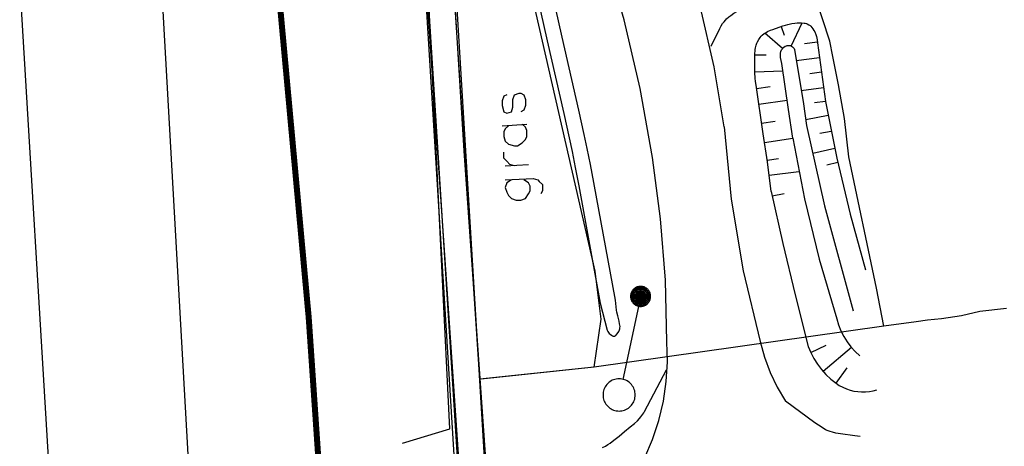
# Model space of a CAD drawing. Header units: millimetres. Extents: x 237058 to 239804, y 565701 to 567407.
# Tile 50 of 64: x 238122 to 238171, y 566598 to 566619. Entities that reach past the tile are written whole.
import ezdxf

# ---------------------------------------------------------------- set-up
doc = ezdxf.new("R2010")
doc.units = ezdxf.units.MM
doc.linetypes.add('DASHED', pattern=[19.05, 12.7, -6.35])
doc.layers.add('Contouren 15-25 m-mv', color=7, linetype='CONTINUOUS')
doc.layers.add('T4675650', color=8, linetype='CONTINUOUS')

msp = doc.modelspace()

# ---------------------------------------------------------------- linework, layer by layer
at = {"layer": 'Contouren 15-25 m-mv', "color": 1, "linetype": 'DASHED', "ltscale": 0.5, "const_width": 0.3, "flags": 128}
msp.add_lwpolyline([(238127.314, 566718.614), (238127.376, 566718.379), (238128.182, 566711.734), (238129.238, 566681.937), (238130.691, 566664.679), (238131.175, 566650.485), (238133.434, 566631.775), (238135.962, 566604.262), (238137.45, 566582.485)], dxfattribs=at)
at = {"layer": 'T4675650'}
for p, q in [((238144.502, 566601.179), (238142.499, 566631.494)), ((238142.658, 566631.226), (238144.494, 566600.842)), ((238161.969, 566618.062), (238158.74, 566627.847)), ((238161.969, 566618.062), (238158.74, 566627.847)), ((238150.255, 566606.572), (238146.134, 566624.603)), ((238150.255, 566606.572), (238146.134, 566624.603)), ((238141.703, 566622.462), (238144.392, 566583.195)), ((238123.951, 566581.106), (238121.54, 566621.292)), ((238160.037, 566617.813), (238160.585, 566618.972)), ((238159.539, 566618.786), (238159.691, 566618.349)), ((238159.612, 566617.692), (238158.729, 566618.455)), ((238161.348, 566618.006), (238160.699, 566617.914)), ((238162.114, 566617.287), (238161.969, 566618.062)), ((238162.114, 566617.287), (238161.969, 566618.062)), ((238158.228, 566617.377), (238158.795, 566617.366)), ((238161.453, 566617.226), (238160.293, 566617.071)), ((238162.404, 566615.878), (238162.114, 566617.287)), ((238162.404, 566615.878), (238162.114, 566617.287)), ((238158.23, 566616.524), (238159.617, 566616.571)), ((238161.549, 566616.501), (238160.967, 566616.423)), ((238158.31, 566615.691), (238158.991, 566615.79)), ((238161.653, 566615.721), (238160.544, 566615.573)), ((238162.696, 566614.187), (238162.404, 566615.878)), ((238162.696, 566614.187), (238162.404, 566615.878)), ((238158.424, 566614.91), (238159.83, 566615.114)), ((238161.745, 566615.036), (238161.195, 566614.97)), ((238160.116, 566613.221), (238159.898, 566614.65)), ((238158.562, 566613.957), (238159.234, 566614.054)), ((238161.876, 566614.337), (238160.765, 566614.123)), ((238162.918, 566612.284), (238162.696, 566614.187)), ((238162.918, 566612.284), (238162.696, 566614.187)), ((238145.615, 566613.836), (238146.852, 566613.913)), ((238158.706, 566612.999), (238160.116, 566613.221)), ((238162.031, 566613.554), (238161.465, 566613.439)), ((238162.211, 566612.69), (238161.114, 566612.455)), ((238158.847, 566612.122), (238159.407, 566612.192)), ((238164.295, 566605.733), (238162.918, 566612.284)), ((238164.295, 566605.733), (238162.918, 566612.284)), ((238145.77, 566611.826), (238146.929, 566611.903)), ((238162.363, 566611.994), (238161.812, 566611.871)), ((238158.941, 566611.368), (238160.424, 566611.554)), ((238159.091, 566610.33), (238159.687, 566610.458)), ((238150.551, 566604.175), (238150.255, 566606.572)), ((238150.551, 566604.175), (238150.255, 566606.572)), ((238164.658, 566603.831), (238164.295, 566605.733)), ((238164.658, 566603.831), (238164.295, 566605.733)), ((238151.657, 566601.176), (238152.529, 566605.273)), ((238168.534, 566604.347), (238167.547, 566604.2)), ((238168.534, 566604.347), (238167.547, 566604.2)), ((238169.449, 566604.563), (238168.534, 566604.347)), ((238169.449, 566604.563), (238168.534, 566604.347)), ((238170.789, 566604.712), (238169.449, 566604.563)), ((238170.789, 566604.712), (238169.449, 566604.563)), ((238150.212, 566601.776), (238150.551, 566604.175)), ((238150.212, 566601.776), (238150.551, 566604.175)), ((238164.658, 566603.831), (238150.212, 566601.776)), ((238164.658, 566603.831), (238150.212, 566601.776)), ((238166.279, 566604.052), (238164.658, 566603.831)), ((238166.279, 566604.052), (238164.658, 566603.831)), ((238166.842, 566604.125), (238166.279, 566604.052)), ((238166.842, 566604.125), (238166.279, 566604.052)), ((238167.547, 566604.2), (238166.842, 566604.125)), ((238167.547, 566604.2), (238166.842, 566604.125)), ((238161.016, 566602.512), (238161.79, 566602.88)), ((238163.045, 566602.766), (238161.634, 566601.572)), ((238150.212, 566601.776), (238144.502, 566601.179)), ((238150.212, 566601.776), (238144.573, 566601.18)), ((238162.279, 566600.978), (238162.835, 566601.755)), ((238144.494, 566600.842), (238145.573, 566582.989)), ((238145.66, 566583.343), (238144.502, 566601.179))]:
    msp.add_line(p, q, dxfattribs=at)
for points in [[(238132.367, 566777.576), (238133.821, 566777.658), (238134.759, 566758.314), (238137.972, 566705.418), (238143.699, 566612.589), (238145.798, 566582.744), (238148.837, 566583.009), (238155.518, 566534.948), (238159.872, 566453.518), (238165.499, 566341.758), (238167.121, 566341.956), (238170.559, 566277.969), (238161.38, 566277.552), (238159.368, 566312.526), (238147.983, 566524.895), (238141.804, 566622.206), (238138.339, 566676.272), (238136.498, 566705.356), (238132.367, 566777.576)], [(238140.643, 566597.985), (238143.003, 566598.713), (238141.851, 566622.077), (238141.609, 566626.991), (238140.296, 566654.712), (238137.991, 566700.453)], [(238138.274, 566677.295), (238144.048, 566583.63), (238147.335, 566582.06), (238151.493, 566578.433), (238153.988, 566573.359), (238155.946, 566564.326), (238158.346, 566548.159), (238160.282, 566505.323), (238161.162, 566480.563), (238163.04, 566435.041), (238165.511, 566389.606), (238168.37, 566331.61)], [(238153.125, 566612.249), (238152.498, 566615.699), (238151.696, 566619.112), (238150.72, 566622.48)], [(238156.692, 566613.782), (238156.196, 566616.779), (238155.521, 566619.742), (238154.669, 566622.659)], [(238161.38, 566277.552), (238159.368, 566312.526), (238147.983, 566524.895), (238141.804, 566622.206)], [(238150.887, 566200.022), (238147.737, 566261.821), (238144.301, 566327.303), (238141.118, 566388.504), (238138.25, 566444.056), (238135.826, 566489.791), (238132.031, 566560.563), (238128.723, 566619.254), (238128.606, 566621.477)], [(238147.522, 566619.553), (238147.856, 566618.076), (238148.686, 566614.447), (238148.954, 566613.236), (238149.102, 566612.543), (238149.264, 566611.749), (238149.437, 566610.84), (238150.506, 566604.983)], [(238150.506, 566604.983), (238150.864, 566603.625), (238150.874, 566603.597), (238150.887, 566603.568), (238150.925, 566603.509), (238150.957, 566603.472), (238151.005, 566603.425), (238151.075, 566603.374), (238151.116, 566603.352), (238151.162, 566603.336), (238151.212, 566603.331), (238151.236, 566603.334), (238151.259, 566603.344), (238151.281, 566603.361), (238151.342, 566603.43), (238151.401, 566603.509), (238151.435, 566603.566), (238151.471, 566603.645), (238151.486, 566603.692), (238151.496, 566603.745), (238151.497, 566603.806), (238151.479, 566603.941), (238151.45, 566604.076), (238151.38, 566604.346), (238151.339, 566604.528), (238151.324, 566604.632), (238151.27, 566605.122), (238150.198, 566610.993), (238150.024, 566611.905), (238149.862, 566612.701), (238149.714, 566613.396), (238149.444, 566614.61), (238148.613, 566618.249), (238148.276, 566619.74)], [(238156.049, 566617.813), (238156.471, 566618.694), (238156.543, 566618.826), (238156.615, 566618.935), (238156.686, 566619.026), (238156.753, 566619.102), (238156.816, 566619.165), (238156.932, 566619.27), (238157.025, 566619.344), (238157.172, 566619.447), (238157.327, 566619.541), (238157.506, 566619.636), (238157.626, 566619.692)], [(238158.639, 566613.424), (238158.285, 566615.867), (238158.262, 566616.05), (238158.247, 566616.21), (238158.231, 566616.492), (238158.224, 566616.916), (238158.227, 566617.339), (238158.23, 566617.456), (238158.236, 566617.558), (238158.246, 566617.646), (238158.259, 566617.723), (238158.291, 566617.855), (238158.326, 566617.954), (238158.358, 566618.026), (238158.419, 566618.134), (238158.455, 566618.187), (238158.496, 566618.24), (238158.548, 566618.299), (238158.597, 566618.349), (238158.695, 566618.431), (238158.783, 566618.49), (238158.863, 566618.535), (238159.008, 566618.602), (238159.12, 566618.644), (238159.616, 566618.813), (238159.749, 566618.855), (238159.865, 566618.888), (238160.071, 566618.936), (238160.224, 566618.961), (238160.339, 566618.972), (238160.425, 566618.976), (238160.553, 566618.974), (238160.679, 566618.961), (238160.742, 566618.948), (238160.797, 566618.931), (238160.844, 566618.912), (238160.923, 566618.87), (238160.979, 566618.831), (238161.019, 566618.797), (238161.074, 566618.739), (238161.122, 566618.674), (238161.173, 566618.588), (238161.211, 566618.513), (238161.264, 566618.38), (238161.295, 566618.28), (238161.329, 566618.127), (238161.353, 566617.971), (238161.745, 566615.036)], [(238159.898, 566614.65), (238159.564, 566616.934), (238159.512, 566617.234), (238159.504, 566617.331), (238159.505, 566617.404), (238159.51, 566617.458), (238159.529, 566617.54), (238159.563, 566617.621), (238159.597, 566617.675), (238159.634, 566617.717), (238159.672, 566617.75), (238159.743, 566617.797), (238159.8, 566617.822), (238159.842, 566617.835), (238159.904, 566617.844), (238159.96, 566617.84), (238159.993, 566617.831), (238160.058, 566617.802), (238160.106, 566617.772), (238160.138, 566617.745), (238160.159, 566617.723), (238160.184, 566617.686), (238160.197, 566617.646), (238160.653, 566614.922)], [(238145.847, 566615.382), (238145.692, 566615.305), (238145.615, 566615.073), (238145.615, 566614.841), (238145.692, 566614.532), (238145.847, 566614.454), (238146.079, 566614.532), (238146.156, 566614.764), (238146.156, 566615.15), (238146.233, 566615.382), (238146.465, 566615.459), (238146.543, 566615.459), (238146.697, 566615.382), (238146.774, 566615.15), (238146.774, 566614.841), (238146.697, 566614.609), (238146.543, 566614.532)], [(238161.745, 566615.036), (238162.314, 566612.217), (238162.982, 566609.42), (238163.751, 566606.649)], [(238160.653, 566614.922), (238160.803, 566613.848), (238161.699, 566609.835), (238163.129, 566604.594)], [(238145.924, 566613.836), (238145.77, 566613.681), (238145.692, 566613.527), (238145.692, 566613.295), (238145.77, 566613.063), (238145.924, 566612.908), (238146.233, 566612.831), (238146.388, 566612.831), (238146.62, 566612.986), (238146.774, 566613.14), (238146.852, 566613.295), (238146.852, 566613.604), (238146.774, 566613.759), (238146.62, 566613.913)], [(238156.692, 566613.782), (238157.04, 566610.173), (238157.64, 566606.597), (238158.488, 566603.072)], [(238159.044, 566610.549), (238158.858, 566612.031), (238158.639, 566613.424)], [(238160.116, 566613.221), (238160.711, 566610.181), (238161.443, 566607.172), (238162.312, 566604.199)], [(238146.233, 566611.826), (238146.001, 566611.903), (238145.847, 566612.058), (238145.692, 566612.213), (238145.692, 566612.522)], [(238153.839, 566603.041), (238153.761, 566606.121), (238153.523, 566609.194), (238153.125, 566612.249)], [(238145.77, 566611.13), (238147.161, 566611.208), (238147.393, 566611.13), (238147.47, 566611.053), (238147.625, 566610.898), (238147.625, 566610.589), (238147.547, 566610.435)], [(238146.079, 566611.13), (238145.847, 566610.976), (238145.77, 566610.744), (238145.847, 566610.512), (238145.924, 566610.357), (238146.079, 566610.203), (238146.311, 566610.125), (238146.543, 566610.125), (238146.774, 566610.203), (238146.929, 566610.435), (238147.006, 566610.589), (238147.006, 566610.821), (238146.929, 566610.976), (238146.697, 566611.13)], [(238159.044, 566610.549), (238159.617, 566607.964), (238160.231, 566605.389), (238160.884, 566602.823)], [(238152.17, 566605.671), (238152.141, 566605.638), (238152.114, 566605.604), (238152.091, 566605.567), (238152.071, 566605.528), (238152.054, 566605.488), (238152.041, 566605.446), (238152.031, 566605.404), (238152.026, 566605.361), (238152.024, 566605.317), (238152.026, 566605.273), (238152.031, 566605.23), (238152.041, 566605.187), (238152.054, 566605.146), (238152.071, 566605.106), (238152.091, 566605.067), (238152.114, 566605.03), (238152.141, 566604.995), (238152.17, 566604.963), (238152.203, 566604.934), (238152.237, 566604.907), (238152.274, 566604.884), (238152.313, 566604.864), (238152.353, 566604.847), (238152.395, 566604.834), (238152.437, 566604.824), (238152.481, 566604.819), (238152.524, 566604.817), (238152.568, 566604.819), (238152.611, 566604.824), (238152.654, 566604.834), (238152.695, 566604.847), (238152.736, 566604.864), (238152.774, 566604.884), (238152.811, 566604.907), (238152.846, 566604.934), (238152.878, 566604.963), (238152.907, 566604.995), (238152.934, 566605.03), (238152.957, 566605.067), (238152.977, 566605.106), (238152.994, 566605.146), (238153.007, 566605.187), (238153.017, 566605.23), (238153.022, 566605.273), (238153.024, 566605.317), (238153.022, 566605.361), (238153.017, 566605.404), (238153.007, 566605.446), (238152.994, 566605.488), (238152.977, 566605.528), (238152.957, 566605.567), (238152.934, 566605.604), (238152.907, 566605.638), (238152.878, 566605.671), (238152.846, 566605.7), (238152.811, 566605.727), (238152.774, 566605.75), (238152.736, 566605.77), (238152.695, 566605.787), (238152.654, 566605.8), (238152.611, 566605.81), (238152.568, 566605.815), (238152.524, 566605.817), (238152.481, 566605.815), (238152.437, 566605.81), (238152.395, 566605.8), (238152.353, 566605.787), (238152.313, 566605.77), (238152.274, 566605.75), (238152.237, 566605.727), (238152.203, 566605.7), (238152.17, 566605.671)], [(238152.838, 566605.631), (238152.809, 566605.658), (238152.778, 566605.681), (238152.745, 566605.702), (238152.711, 566605.72), (238152.675, 566605.735), (238152.638, 566605.747), (238152.6, 566605.755), (238152.561, 566605.76), (238152.522, 566605.762), (238152.484, 566605.76), (238152.445, 566605.755), (238152.407, 566605.747), (238152.37, 566605.735), (238152.334, 566605.72), (238152.299, 566605.702), (238152.267, 566605.681), (238152.236, 566605.658), (238152.207, 566605.631), (238152.181, 566605.603), (238152.157, 566605.572), (238152.136, 566605.539), (238152.118, 566605.504), (238152.103, 566605.468), (238152.092, 566605.431), (238152.083, 566605.393), (238152.078, 566605.355), (238152.076, 566605.316), (238152.078, 566605.277), (238152.083, 566605.238), (238152.092, 566605.2), (238152.103, 566605.163), (238152.118, 566605.127), (238152.136, 566605.093), (238152.157, 566605.06), (238152.181, 566605.029), (238152.207, 566605), (238152.236, 566604.974), (238152.267, 566604.95), (238152.299, 566604.93), (238152.334, 566604.912), (238152.37, 566604.897), (238152.407, 566604.885), (238152.445, 566604.877), (238152.484, 566604.871), (238152.522, 566604.87), (238152.561, 566604.871), (238152.6, 566604.877), (238152.638, 566604.885), (238152.675, 566604.897), (238152.711, 566604.912), (238152.745, 566604.93), (238152.778, 566604.95), (238152.809, 566604.974), (238152.838, 566605), (238152.864, 566605.029), (238152.888, 566605.06), (238152.909, 566605.093), (238152.927, 566605.127), (238152.942, 566605.163), (238152.953, 566605.2), (238152.962, 566605.238), (238152.967, 566605.277), (238152.969, 566605.316), (238152.967, 566605.355), (238152.962, 566605.393), (238152.953, 566605.431), (238152.942, 566605.468), (238152.927, 566605.504), (238152.909, 566605.539), (238152.888, 566605.572), (238152.864, 566605.603), (238152.838, 566605.631)], [(238152.801, 566605.609), (238152.775, 566605.632), (238152.748, 566605.654), (238152.718, 566605.672), (238152.688, 566605.688), (238152.656, 566605.701), (238152.623, 566605.712), (238152.589, 566605.719), (238152.554, 566605.724), (238152.52, 566605.725), (238152.485, 566605.724), (238152.451, 566605.719), (238152.417, 566605.712), (238152.384, 566605.701), (238152.352, 566605.688), (238152.321, 566605.672), (238152.292, 566605.654), (238152.265, 566605.632), (238152.239, 566605.609), (238152.216, 566605.583), (238152.195, 566605.556), (238152.176, 566605.527), (238152.16, 566605.496), (238152.147, 566605.464), (238152.136, 566605.431), (238152.129, 566605.397), (238152.124, 566605.363), (238152.123, 566605.328), (238152.124, 566605.294), (238152.129, 566605.259), (238152.136, 566605.226), (238152.147, 566605.193), (238152.16, 566605.161), (238152.176, 566605.13), (238152.195, 566605.101), (238152.216, 566605.073), (238152.239, 566605.048), (238152.265, 566605.024), (238152.292, 566605.003), (238152.321, 566604.985), (238152.352, 566604.969), (238152.384, 566604.955), (238152.417, 566604.945), (238152.451, 566604.937), (238152.485, 566604.933), (238152.52, 566604.931), (238152.554, 566604.933), (238152.589, 566604.937), (238152.623, 566604.945), (238152.656, 566604.955), (238152.688, 566604.969), (238152.718, 566604.985), (238152.748, 566605.003), (238152.775, 566605.024), (238152.801, 566605.048), (238152.824, 566605.073), (238152.845, 566605.101), (238152.864, 566605.13), (238152.88, 566605.161), (238152.893, 566605.193), (238152.903, 566605.226), (238152.911, 566605.259), (238152.915, 566605.294), (238152.917, 566605.328), (238152.915, 566605.363), (238152.911, 566605.397), (238152.903, 566605.431), (238152.893, 566605.464), (238152.88, 566605.496), (238152.864, 566605.527), (238152.845, 566605.556), (238152.824, 566605.583), (238152.801, 566605.609)], [(238152.765, 566605.563), (238152.743, 566605.584), (238152.719, 566605.602), (238152.693, 566605.619), (238152.666, 566605.633), (238152.638, 566605.644), (238152.609, 566605.653), (238152.58, 566605.66), (238152.549, 566605.664), (238152.519, 566605.665), (238152.489, 566605.664), (238152.459, 566605.66), (238152.429, 566605.653), (238152.4, 566605.644), (238152.372, 566605.633), (238152.345, 566605.619), (238152.32, 566605.602), (238152.296, 566605.584), (238152.273, 566605.563), (238152.253, 566605.541), (238152.234, 566605.517), (238152.218, 566605.491), (238152.204, 566605.464), (238152.192, 566605.436), (238152.183, 566605.407), (238152.177, 566605.378), (238152.173, 566605.348), (238152.171, 566605.317), (238152.173, 566605.287), (238152.177, 566605.257), (238152.183, 566605.227), (238152.192, 566605.198), (238152.204, 566605.17), (238152.218, 566605.144), (238152.234, 566605.118), (238152.253, 566605.094), (238152.273, 566605.071), (238152.296, 566605.051), (238152.32, 566605.033), (238152.345, 566605.016), (238152.372, 566605.002), (238152.4, 566604.991), (238152.429, 566604.981), (238152.459, 566604.975), (238152.489, 566604.971), (238152.519, 566604.97), (238152.549, 566604.971), (238152.58, 566604.975), (238152.609, 566604.981), (238152.638, 566604.991), (238152.666, 566605.002), (238152.693, 566605.016), (238152.719, 566605.033), (238152.743, 566605.051), (238152.765, 566605.071), (238152.786, 566605.094), (238152.804, 566605.118), (238152.82, 566605.144), (238152.834, 566605.17), (238152.846, 566605.198), (238152.855, 566605.227), (238152.862, 566605.257), (238152.866, 566605.287), (238152.867, 566605.317), (238152.866, 566605.348), (238152.862, 566605.378), (238152.855, 566605.407), (238152.846, 566605.436), (238152.834, 566605.464), (238152.82, 566605.491), (238152.804, 566605.517), (238152.786, 566605.541), (238152.765, 566605.563)], [(238152.724, 566605.51), (238152.705, 566605.527), (238152.685, 566605.542), (238152.663, 566605.556), (238152.641, 566605.568), (238152.617, 566605.578), (238152.593, 566605.585), (238152.568, 566605.591), (238152.543, 566605.594), (238152.517, 566605.595), (238152.492, 566605.594), (238152.467, 566605.591), (238152.442, 566605.585), (238152.417, 566605.578), (238152.394, 566605.568), (238152.371, 566605.556), (238152.35, 566605.542), (238152.33, 566605.527), (238152.311, 566605.51), (238152.294, 566605.491), (238152.278, 566605.471), (238152.264, 566605.449), (238152.253, 566605.427), (238152.243, 566605.403), (238152.235, 566605.379), (238152.23, 566605.354), (238152.226, 566605.329), (238152.225, 566605.303), (238152.226, 566605.278), (238152.23, 566605.253), (238152.235, 566605.228), (238152.243, 566605.204), (238152.253, 566605.18), (238152.264, 566605.157), (238152.278, 566605.136), (238152.294, 566605.116), (238152.311, 566605.097), (238152.33, 566605.08), (238152.35, 566605.064), (238152.371, 566605.051), (238152.394, 566605.039), (238152.417, 566605.029), (238152.442, 566605.021), (238152.467, 566605.016), (238152.492, 566605.013), (238152.517, 566605.012), (238152.543, 566605.013), (238152.568, 566605.016), (238152.593, 566605.021), (238152.617, 566605.029), (238152.641, 566605.039), (238152.663, 566605.051), (238152.685, 566605.064), (238152.705, 566605.08), (238152.724, 566605.097), (238152.741, 566605.116), (238152.756, 566605.136), (238152.77, 566605.157), (238152.782, 566605.18), (238152.791, 566605.204), (238152.799, 566605.228), (238152.805, 566605.253), (238152.808, 566605.278), (238152.809, 566605.303), (238152.808, 566605.329), (238152.805, 566605.354), (238152.799, 566605.379), (238152.791, 566605.403), (238152.782, 566605.427), (238152.77, 566605.449), (238152.756, 566605.471), (238152.741, 566605.491), (238152.724, 566605.51)], [(238152.351, 566605.473), (238152.337, 566605.458), (238152.324, 566605.441), (238152.313, 566605.423), (238152.303, 566605.404), (238152.295, 566605.385), (238152.289, 566605.365), (238152.284, 566605.344), (238152.281, 566605.323), (238152.28, 566605.302), (238152.281, 566605.281), (238152.284, 566605.26), (238152.289, 566605.239), (238152.295, 566605.219), (238152.303, 566605.199), (238152.313, 566605.18), (238152.324, 566605.163), (238152.337, 566605.146), (238152.351, 566605.13), (238152.367, 566605.116), (238152.384, 566605.103), (238152.402, 566605.091), (238152.421, 566605.082), (238152.44, 566605.074), (238152.46, 566605.067), (238152.481, 566605.063), (238152.502, 566605.06), (238152.523, 566605.059), (238152.544, 566605.06), (238152.565, 566605.063), (238152.586, 566605.067), (238152.606, 566605.074), (238152.626, 566605.082), (238152.645, 566605.091), (238152.662, 566605.103), (238152.679, 566605.116), (238152.695, 566605.13), (238152.709, 566605.146), (238152.722, 566605.163), (238152.733, 566605.18), (238152.743, 566605.199), (238152.751, 566605.219), (238152.758, 566605.239), (238152.762, 566605.26), (238152.765, 566605.281), (238152.766, 566605.302), (238152.765, 566605.323), (238152.762, 566605.344), (238152.758, 566605.365), (238152.751, 566605.385), (238152.743, 566605.404), (238152.733, 566605.423), (238152.722, 566605.441), (238152.709, 566605.458), (238152.695, 566605.473), (238152.679, 566605.488), (238152.662, 566605.501), (238152.645, 566605.512), (238152.626, 566605.522), (238152.606, 566605.53), (238152.586, 566605.536), (238152.565, 566605.541), (238152.544, 566605.544), (238152.523, 566605.545), (238152.502, 566605.544), (238152.481, 566605.541), (238152.46, 566605.536), (238152.44, 566605.53), (238152.421, 566605.522), (238152.402, 566605.512), (238152.384, 566605.501), (238152.367, 566605.488), (238152.351, 566605.473)], [(238152.384, 566605.441), (238152.373, 566605.428), (238152.363, 566605.415), (238152.354, 566605.401), (238152.346, 566605.386), (238152.339, 566605.37), (238152.334, 566605.354), (238152.331, 566605.338), (238152.328, 566605.321), (238152.328, 566605.305), (238152.328, 566605.288), (238152.331, 566605.271), (238152.334, 566605.255), (238152.339, 566605.239), (238152.346, 566605.223), (238152.354, 566605.208), (238152.363, 566605.194), (238152.373, 566605.181), (238152.384, 566605.168), (238152.397, 566605.157), (238152.41, 566605.147), (238152.424, 566605.138), (238152.439, 566605.13), (238152.454, 566605.124), (238152.471, 566605.118), (238152.487, 566605.115), (238152.504, 566605.113), (238152.52, 566605.112), (238152.537, 566605.113), (238152.554, 566605.115), (238152.57, 566605.118), (238152.586, 566605.124), (238152.602, 566605.13), (238152.617, 566605.138), (238152.631, 566605.147), (238152.644, 566605.157), (238152.657, 566605.168), (238152.668, 566605.181), (238152.678, 566605.194), (238152.687, 566605.208), (238152.695, 566605.223), (238152.701, 566605.239), (238152.706, 566605.255), (238152.71, 566605.271), (238152.712, 566605.288), (238152.713, 566605.305), (238152.712, 566605.321), (238152.71, 566605.338), (238152.706, 566605.354), (238152.701, 566605.37), (238152.695, 566605.386), (238152.687, 566605.401), (238152.678, 566605.415), (238152.668, 566605.428), (238152.657, 566605.441), (238152.644, 566605.452), (238152.631, 566605.462), (238152.617, 566605.471), (238152.602, 566605.479), (238152.586, 566605.486), (238152.57, 566605.491), (238152.554, 566605.494), (238152.537, 566605.497), (238152.52, 566605.497), (238152.504, 566605.497), (238152.487, 566605.494), (238152.471, 566605.491), (238152.454, 566605.486), (238152.439, 566605.479), (238152.424, 566605.471), (238152.41, 566605.462), (238152.397, 566605.452), (238152.384, 566605.441)], [(238152.416, 566605.413), (238152.408, 566605.404), (238152.4, 566605.394), (238152.393, 566605.383), (238152.387, 566605.371), (238152.382, 566605.36), (238152.378, 566605.348), (238152.376, 566605.335), (238152.374, 566605.322), (238152.374, 566605.31), (238152.374, 566605.297), (238152.376, 566605.284), (238152.378, 566605.272), (238152.382, 566605.26), (238152.387, 566605.248), (238152.393, 566605.237), (238152.4, 566605.226), (238152.408, 566605.216), (238152.416, 566605.206), (238152.426, 566605.198), (238152.436, 566605.19), (238152.447, 566605.183), (238152.458, 566605.177), (238152.47, 566605.172), (238152.482, 566605.169), (238152.494, 566605.166), (238152.507, 566605.164), (238152.52, 566605.164), (238152.532, 566605.164), (238152.545, 566605.166), (238152.557, 566605.169), (238152.57, 566605.172), (238152.581, 566605.177), (238152.593, 566605.183), (238152.603, 566605.19), (238152.614, 566605.198), (238152.623, 566605.206), (238152.632, 566605.216), (238152.639, 566605.226), (238152.646, 566605.237), (238152.652, 566605.248), (238152.657, 566605.26), (238152.661, 566605.272), (238152.664, 566605.284), (238152.665, 566605.297), (238152.666, 566605.31), (238152.665, 566605.322), (238152.664, 566605.335), (238152.661, 566605.348), (238152.657, 566605.36), (238152.652, 566605.371), (238152.646, 566605.383), (238152.639, 566605.394), (238152.632, 566605.404), (238152.623, 566605.413), (238152.614, 566605.422), (238152.603, 566605.429), (238152.593, 566605.436), (238152.581, 566605.442), (238152.57, 566605.447), (238152.557, 566605.451), (238152.545, 566605.454), (238152.532, 566605.455), (238152.52, 566605.456), (238152.507, 566605.455), (238152.494, 566605.454), (238152.482, 566605.451), (238152.47, 566605.447), (238152.458, 566605.442), (238152.447, 566605.436), (238152.436, 566605.429), (238152.426, 566605.422), (238152.416, 566605.413)], [(238152.451, 566605.379), (238152.445, 566605.373), (238152.44, 566605.366), (238152.435, 566605.358), (238152.431, 566605.351), (238152.428, 566605.343), (238152.425, 566605.334), (238152.423, 566605.326), (238152.422, 566605.317), (238152.422, 566605.309), (238152.422, 566605.3), (238152.423, 566605.291), (238152.425, 566605.283), (238152.428, 566605.274), (238152.431, 566605.266), (238152.435, 566605.259), (238152.44, 566605.251), (238152.445, 566605.245), (238152.451, 566605.238), (238152.457, 566605.232), (238152.464, 566605.227), (238152.472, 566605.222), (238152.479, 566605.218), (238152.487, 566605.215), (238152.496, 566605.212), (238152.504, 566605.21), (238152.513, 566605.209), (238152.522, 566605.209), (238152.53, 566605.209), (238152.539, 566605.21), (238152.547, 566605.212), (238152.556, 566605.215), (238152.564, 566605.218), (238152.571, 566605.222), (238152.579, 566605.227), (238152.586, 566605.232), (238152.592, 566605.238), (238152.598, 566605.245), (238152.603, 566605.251), (238152.608, 566605.259), (238152.612, 566605.266), (238152.615, 566605.274), (238152.618, 566605.283), (238152.62, 566605.291), (238152.621, 566605.3), (238152.621, 566605.309), (238152.621, 566605.317), (238152.62, 566605.326), (238152.618, 566605.334), (238152.615, 566605.343), (238152.612, 566605.351), (238152.608, 566605.358), (238152.603, 566605.366), (238152.598, 566605.373), (238152.592, 566605.379), (238152.586, 566605.385), (238152.579, 566605.39), (238152.571, 566605.395), (238152.564, 566605.399), (238152.556, 566605.402), (238152.547, 566605.405), (238152.539, 566605.407), (238152.53, 566605.408), (238152.522, 566605.408), (238152.513, 566605.408), (238152.504, 566605.407), (238152.496, 566605.405), (238152.487, 566605.402), (238152.479, 566605.399), (238152.472, 566605.395), (238152.464, 566605.39), (238152.457, 566605.385), (238152.451, 566605.379)], [(238152.486, 566605.347), (238152.483, 566605.343), (238152.48, 566605.339), (238152.477, 566605.335), (238152.475, 566605.33), (238152.473, 566605.326), (238152.472, 566605.321), (238152.471, 566605.316), (238152.47, 566605.311), (238152.47, 566605.306), (238152.47, 566605.301), (238152.471, 566605.296), (238152.472, 566605.291), (238152.473, 566605.287), (238152.475, 566605.282), (238152.477, 566605.278), (238152.48, 566605.274), (238152.483, 566605.27), (238152.486, 566605.266), (238152.49, 566605.263), (238152.494, 566605.26), (238152.498, 566605.257), (238152.503, 566605.255), (238152.507, 566605.253), (238152.512, 566605.251), (238152.517, 566605.25), (238152.522, 566605.249), (238152.527, 566605.249), (238152.532, 566605.249), (238152.537, 566605.25), (238152.542, 566605.251), (238152.546, 566605.253), (238152.551, 566605.255), (238152.555, 566605.257), (238152.56, 566605.26), (238152.564, 566605.263), (238152.567, 566605.266), (238152.571, 566605.27), (238152.574, 566605.274), (238152.576, 566605.278), (238152.579, 566605.282), (238152.58, 566605.287), (238152.582, 566605.291), (238152.583, 566605.296), (238152.584, 566605.301), (238152.584, 566605.306), (238152.584, 566605.311), (238152.583, 566605.316), (238152.582, 566605.321), (238152.58, 566605.326), (238152.579, 566605.33), (238152.576, 566605.335), (238152.574, 566605.339), (238152.571, 566605.343), (238152.567, 566605.347), (238152.564, 566605.35), (238152.56, 566605.353), (238152.555, 566605.356), (238152.551, 566605.358), (238152.546, 566605.36), (238152.542, 566605.361), (238152.537, 566605.362), (238152.532, 566605.363), (238152.527, 566605.363), (238152.522, 566605.363), (238152.517, 566605.362), (238152.512, 566605.361), (238152.507, 566605.36), (238152.503, 566605.358), (238152.498, 566605.356), (238152.494, 566605.353), (238152.49, 566605.35), (238152.486, 566605.347)], [(238152.553, 566605.323), (238152.551, 566605.324), (238152.549, 566605.326), (238152.547, 566605.327), (238152.545, 566605.328), (238152.543, 566605.329), (238152.541, 566605.33), (238152.538, 566605.33), (238152.536, 566605.33), (238152.534, 566605.331), (238152.531, 566605.33), (238152.529, 566605.33), (238152.527, 566605.33), (238152.525, 566605.329), (238152.522, 566605.328), (238152.52, 566605.327), (238152.518, 566605.326), (238152.517, 566605.324), (238152.515, 566605.323), (238152.513, 566605.321), (238152.512, 566605.319), (238152.511, 566605.317), (238152.51, 566605.315), (238152.509, 566605.313), (238152.508, 566605.311), (238152.507, 566605.308), (238152.507, 566605.306), (238152.507, 566605.304), (238152.507, 566605.301), (238152.507, 566605.299), (238152.508, 566605.297), (238152.509, 566605.295), (238152.51, 566605.292), (238152.511, 566605.29), (238152.512, 566605.288), (238152.513, 566605.287), (238152.515, 566605.285), (238152.517, 566605.283), (238152.518, 566605.282), (238152.52, 566605.281), (238152.522, 566605.28), (238152.525, 566605.279), (238152.527, 566605.278), (238152.529, 566605.277), (238152.531, 566605.277), (238152.534, 566605.277), (238152.536, 566605.277), (238152.538, 566605.277), (238152.541, 566605.278), (238152.543, 566605.279), (238152.545, 566605.28), (238152.547, 566605.281), (238152.549, 566605.282), (238152.551, 566605.283), (238152.553, 566605.285), (238152.554, 566605.287), (238152.556, 566605.288), (238152.557, 566605.29), (238152.558, 566605.292), (238152.559, 566605.295), (238152.56, 566605.297), (238152.56, 566605.299), (238152.56, 566605.301), (238152.561, 566605.304), (238152.56, 566605.306), (238152.56, 566605.308), (238152.56, 566605.311), (238152.559, 566605.313), (238152.558, 566605.315), (238152.557, 566605.317), (238152.556, 566605.319), (238152.554, 566605.321), (238152.553, 566605.323)], [(238162.312, 566604.199), (238162.402, 566603.895), (238162.519, 566603.599), (238162.662, 566603.316), (238162.83, 566603.047), (238163.022, 566602.793), (238163.235, 566602.558), (238163.469, 566602.343)], [(238152.729, 566597.268), (238153.12, 566598.178), (238153.431, 566599.118), (238153.66, 566600.082), (238153.805, 566601.062), (238153.865, 566602.051), (238153.839, 566603.041)], [(238158.488, 566603.072), (238158.702, 566602.286), (238158.986, 566601.523), (238159.338, 566600.789), (238159.755, 566600.089)], [(238160.884, 566602.823), (238161.015, 566602.515), (238161.17, 566602.218), (238161.35, 566601.936), (238161.552, 566601.669), (238161.775, 566601.419), (238162.018, 566601.188), (238162.278, 566600.978)], [(238150.617, 566597.766), (238150.767, 566597.848), (238150.895, 566597.926), (238151.003, 566597.998), (238151.188, 566598.132), (238151.457, 566598.348), (238151.724, 566598.573), (238152.005, 566598.803), (238152.214, 566598.976), (238152.362, 566599.112), (238152.467, 566599.219), (238152.54, 566599.302), (238152.64, 566599.436), (238152.685, 566599.506), (238152.726, 566599.579), (238153.813, 566601.655)], [(238152.021, 566600.967), (238151.969, 566601.015), (238151.913, 566601.057), (238151.854, 566601.095), (238151.792, 566601.127), (238151.727, 566601.154), (238151.66, 566601.175), (238151.592, 566601.19), (238151.522, 566601.2), (238151.452, 566601.203), (238151.382, 566601.2), (238151.313, 566601.19), (238151.244, 566601.175), (238151.177, 566601.154), (238151.113, 566601.127), (238151.05, 566601.095), (238150.991, 566601.057), (238150.936, 566601.015), (238150.884, 566600.967), (238150.837, 566600.916), (238150.794, 566600.86), (238150.756, 566600.801), (238150.724, 566600.739), (238150.697, 566600.674), (238150.676, 566600.607), (238150.661, 566600.538), (238150.652, 566600.469), (238150.649, 566600.399), (238150.652, 566600.329), (238150.661, 566600.259), (238150.676, 566600.191), (238150.697, 566600.124), (238150.724, 566600.059), (238150.756, 566599.997), (238150.794, 566599.938), (238150.837, 566599.882), (238150.884, 566599.831), (238150.936, 566599.783), (238150.991, 566599.74), (238151.05, 566599.703), (238151.113, 566599.67), (238151.177, 566599.644), (238151.244, 566599.623), (238151.313, 566599.607), (238151.382, 566599.598), (238151.452, 566599.595), (238151.522, 566599.598), (238151.592, 566599.607), (238151.66, 566599.623), (238151.727, 566599.644), (238151.792, 566599.67), (238151.854, 566599.703), (238151.913, 566599.74), (238151.969, 566599.783), (238152.021, 566599.831), (238152.068, 566599.882), (238152.111, 566599.938), (238152.148, 566599.997), (238152.181, 566600.059), (238152.208, 566600.124), (238152.229, 566600.191), (238152.244, 566600.259), (238152.253, 566600.329), (238152.256, 566600.399), (238152.253, 566600.469), (238152.244, 566600.538), (238152.229, 566600.607), (238152.208, 566600.674), (238152.181, 566600.739), (238152.148, 566600.801), (238152.111, 566600.86), (238152.068, 566600.916), (238152.021, 566600.967)], [(238162.278, 566600.978), (238162.441, 566600.871), (238162.613, 566600.779), (238162.791, 566600.701), (238162.976, 566600.639), (238163.165, 566600.592), (238163.357, 566600.561), (238163.552, 566600.547), (238163.746, 566600.549), (238163.94, 566600.568), (238164.132, 566600.602), (238164.32, 566600.653)], [(238163.485, 566598.322), (238163.217, 566598.364), (238162.5, 566598.454), (238162.273, 566598.494), (238162.105, 566598.534), (238161.982, 566598.572), (238161.891, 566598.604), (238161.757, 566598.663), (238161.627, 566598.733), (238161.394, 566598.882), (238161.227, 566598.998), (238159.755, 566600.089)]]:
    msp.add_lwpolyline(points, dxfattribs=at)

doc.saveas('drawing.dxf')
